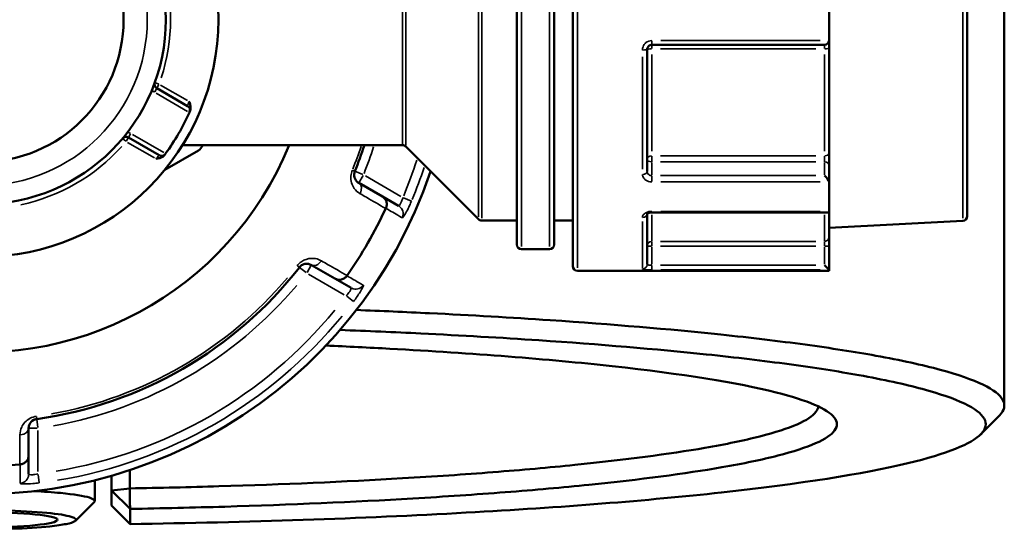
# Model space of a CAD drawing. Header units: millimetres. Extents: x 0 to 893, y 0 to 988.
# Tile 14 of 20: x 419 to 525, y 702 to 757. Entities that reach past the tile are written whole.
import ezdxf

# ---------------------------------------------------------------- set-up
doc = ezdxf.new("R2010")
doc.units = ezdxf.units.MM
doc.layers.add('Visible (ANSI)', color=7, linetype='Continuous', lineweight=50)
doc.layers.add('Visible Narrow (ANSI)', color=7, linetype='Continuous', lineweight=35)

msp = doc.modelspace()

# ---------------------------------------------------------------- linework, layer by layer
at = {"layer": 'Visible (ANSI)'}
for p, q in [((524.799, 798.429), (524.799, 715.444)), ((478.399, 730.436), (478.399, 783.436)), ((472.399, 732.747), (472.399, 781.125)), ((476.399, 781.125), (476.399, 732.747)), ((520.799, 778.062), (520.799, 735.811)), ((505.959, 759.136), (505.959, 754.736)), ((486.899, 754.236), (505.459, 754.236)), ((505.959, 753.867), (505.959, 754.736)), ((505.959, 753.867), (505.959, 742.599)), ((486.399, 753.736), (486.399, 740.598)), ((436.995, 747.655), (433.681, 749.568)), ((430.621, 744.268), (433.935, 742.355)), ((460.092, 743.436), (436.432, 743.436)), ((460.445, 743.29), (468.253, 735.483)), ((434.538, 740.793), (438.149, 742.878)), ((505.959, 741.283), (505.959, 742.599)), ((505.959, 739.464), (505.959, 741.283)), ((457.927, 737.925), (455.392, 739.389)), ((505.959, 739.464), (505.959, 736.352)), ((459.665, 736.922), (457.927, 737.925)), ((486.399, 736.045), (486.399, 730.63)), ((486.899, 736.207), (505.813, 736.207)), ((505.959, 736.352), (505.959, 733.591)), ((472.399, 735.336), (468.606, 735.336)), ((478.399, 735.336), (476.399, 735.336)), ((520.325, 735.312), (505.959, 734.559)), ((505.959, 732.599), (505.959, 733.591)), ((505.959, 730.026), (505.959, 732.599)), ((475.899, 732.247), (472.899, 732.247)), ((450.292, 730.555), (452.827, 729.092)), ((505.459, 730.528), (505.957, 730.03)), ((505.959, 729.936), (478.899, 729.936)), ((505.959, 730.026), (505.959, 729.936)), ((452.827, 729.092), (454.565, 728.089)), ((419.899, 710.081), (419.899, 713.008)), ((419.899, 708.074), (419.899, 710.081)), ((430.771, 706.533), (430.771, 708.502)), ((426.999, 707.417), (426.999, 705.173)), ((428.799, 707.896), (428.799, 706.308)), ((428.799, 706.308), (430.771, 706.533)), ((430.799, 704.33), (428.799, 706.308)), ((428.799, 706.308), (428.799, 704.68)), ((428.799, 704.68), (430.799, 702.698)), ((430.799, 702.698), (430.799, 704.33))]:
    msp.add_line(p, q, dxfattribs=at)
for radius in [25.5, 19.85, 15.3]:
    msp.add_circle((414.799, 756.936), radius, dxfattribs=at)
for centre, radius, start, end in [((414.799, 756.936), 51, 18.66141, 341.33859), ((414.799, 756.936), 35.749, 22.18705, 337.81295), ((505.459, 754.736), 0.5, 270, 355.23789), ((433.931, 750.001), 0.5, 160.07508, 240), ((436.745, 747.222), 0.5, 336.1232, 60), ((414.799, 756.936), 24.5, 324.00223, 335.99777), ((430.371, 743.835), 0.5, 60, 139.92492), ((437.649, 743.744), 1, 300, 342.10038), ((414.799, 756.936), 43.35, 337.90565, 341.85525), ((460.092, 742.936), 0.5, 45, 90), ((434.185, 742.788), 0.5, 240, 323.8768), ((414.799, 756.936), 47.999, 325.02648, 334.97352), ((520.299, 735.811), 0.5, 273, 0), ((468.606, 735.836), 0.5, 225, 270), ((472.899, 732.747), 0.5, 180, 270), ((475.899, 732.747), 0.5, 270, 0), ((414.799, 756.936), 43.35, 277.90565, 322.09435), ((478.899, 730.436), 0.5, 180, 270), ((414.799, 756.936), 47.999, 265.02648, 274.97352)]:
    msp.add_arc(centre, radius, start, end, dxfattribs=at)
for centre, major_axis, start_param, end_param in [((505.459, 739.818), (-0.462, 0.462), 3.6174063, 5.1050881), ((505.459, 736.707), (0.462, -0.462), 5.8904862, 6.5927699)]:
    msp.add_ellipse(centre, major_axis=major_axis, ratio=0.4142136, start_param=start_param, end_param=end_param, dxfattribs=at)
msp.add_ellipse((414.799, 703.162), major_axis=(8.2, 0), ratio=0.1005025, dxfattribs=at)
for points, knots in [([(486.399, 753.736), (486.399, 753.793), (486.409, 753.85), (486.458, 753.99), (486.513, 754.067), (486.672, 754.196), (486.785, 754.236), (486.899, 754.236)], [0, 0, 0, 0, 0.03435848, 0.03435848, 0.08933205, 0.08933205, 0.15751354, 0.15751354, 0.15751354, 0.15751354]), ([(437.134, 748.152), (437.134, 748.151), (437.135, 748.149), (437.189, 748.022), (437.241, 747.893), (437.304, 747.657), (437.324, 747.536), (437.312, 747.307), (437.29, 747.219), (437.258, 747.145)], [-0.000503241, -0.000503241, -0.000503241, -0.000503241, 0, 0, 0.04089853, 0.04089853, 0.072220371, 0.072220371, 0.097403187, 0.097403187, 0.097403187, 0.097403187]), ([(437.202, 747.019), (437.202, 747.019), (437.205, 747.025), (437.218, 747.056), (437.233, 747.089), (437.255, 747.139), (437.256, 747.142), (437.258, 747.145)], [1.2637721, 1.2637721, 1.2637721, 1.2637721, 1.283139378, 1.283139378, 1.314127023, 1.314127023, 1.316157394, 1.316157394, 1.316157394, 1.316157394]), ([(434.508, 742.382), (434.46, 742.317), (434.395, 742.254), (434.202, 742.129), (434.087, 742.087), (433.852, 742.022), (433.714, 742.004), (433.577, 741.986), (433.575, 741.986), (433.574, 741.986)], [0, 0, 0, 0, 0.02421576, 0.02421576, 0.054334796, 0.054334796, 0.093662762, 0.093662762, 0.094146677, 0.094146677, 0.094146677, 0.094146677]), ([(434.508, 742.382), (434.531, 742.414), (434.55, 742.439), (434.58, 742.481), (434.589, 742.493), (434.589, 742.493)], [0.261120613, 0.261120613, 0.261120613, 0.261120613, 0.28428582, 0.28428582, 0.313505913, 0.313505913, 0.313505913, 0.313505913]), ([(455.392, 739.389), (455.272, 739.458), (455.165, 739.553), (454.959, 739.841), (454.877, 740.065), (454.902, 740.426), (454.925, 740.532), (454.966, 740.631)], [0, 0, 0, 0, 0.11734182, 0.11734182, 0.28109054, 0.28109054, 0.34541684, 0.34541684, 0.34541684, 0.34541684]), ([(457.927, 737.925), (457.928, 737.925), (457.93, 737.924), (458.033, 737.863), (458.124, 737.784), (458.27, 737.596), (458.326, 737.489), (458.395, 737.255), (458.408, 737.13), (458.387, 736.885), (458.355, 736.766), (458.303, 736.654)], [-0.15371258, -0.15371258, -0.15371258, -0.15371258, -0.15323743, -0.15323743, -0.11409174, -0.11409174, -0.0754562, -0.0754562, -0.03695796, -0.03695796, 0, 0, 0, 0]), ([(486.392, 736.036), (486.392, 736.036), (486.398, 736.046), (486.426, 736.072), (486.445, 736.088), (486.497, 736.119), (486.53, 736.135), (486.607, 736.165), (486.651, 736.178), (486.749, 736.198), (486.803, 736.204), (486.871, 736.207), (486.885, 736.207), (486.899, 736.207)], [0.03293512, 0.03293512, 0.03293512, 0.03293512, 0.05971916, 0.05971916, 0.08175749, 0.08175749, 0.10395199, 0.10395199, 0.1271525, 0.1271525, 0.15122998, 0.15122998, 0.15751415, 0.15751415, 0.15751415, 0.15751415]), ([(449.003, 730.304), (449.03, 730.338), (449.058, 730.37), (449.137, 730.448), (449.19, 730.49), (449.318, 730.574), (449.395, 730.611), (449.542, 730.66), (449.612, 730.675), (449.784, 730.695), (449.882, 730.69), (450.09, 730.651), (450.196, 730.611), (450.292, 730.555)], [0, 0, 0, 0, 0.02585168, 0.02585168, 0.06721438, 0.06721438, 0.12288915, 0.12288915, 0.17445287, 0.17445287, 0.25141662, 0.25141662, 0.34541603, 0.34541603, 0.34541603, 0.34541603]), ([(454.116, 729.402), (454.045, 729.301), (453.958, 729.214), (453.756, 729.073), (453.642, 729.022), (453.405, 728.965), (453.284, 728.959), (453.047, 728.992), (452.934, 729.031), (452.83, 729.09), (452.828, 729.091), (452.827, 729.092)], [-0.15359504, -0.15359504, -0.15359504, -0.15359504, -0.11655084, -0.11655084, -0.07796278, -0.07796278, -0.03923704, -0.03923704, 0, 0, 0.00047627, 0.00047627, 0.00047627, 0.00047627]), ([(524.247, 714.338), (524.26, 714.351), (524.272, 714.363), (524.284, 714.376), (524.818, 714.928), (524.937, 715.485), (524.341, 716.595), (523.626, 717.147), (521.378, 718.235), (519.844, 718.77), (515.994, 719.812), (513.677, 720.318), (508.712, 721.217), (506.167, 721.615), (500.59, 722.375), (497.558, 722.738), (488.781, 723.659), (482.622, 724.179), (471.827, 724.903), (467.492, 725.153), (460.428, 725.499), (457.799, 725.615), (455.13, 725.721)], [1.4724131, 1.4724131, 1.4724131, 1.4724131, 1.4758255, 1.4758255, 1.4758255, 1.6265676, 1.6265676, 1.7773097, 1.7773097, 1.9280518, 1.9280518, 2.0787939, 2.0787939, 2.2069247, 2.2069247, 2.3350555, 2.3350555, 2.5528778, 2.5528778, 2.6887397, 2.6887397, 2.7668618, 2.7668618, 2.7668618, 2.7668618]), ([(453.372, 723.573), (456.318, 723.46), (459.213, 723.334), (466.447, 722.98), (470.699, 722.735), (481.288, 722.024), (487.334, 721.515), (495.952, 720.611), (498.931, 720.256), (504.412, 719.51), (506.915, 719.12), (511.799, 718.238), (514.081, 717.741), (517.877, 716.719), (519.391, 716.194), (521.617, 715.126), (522.329, 714.584), (522.934, 713.494), (522.827, 712.947), (522.312, 712.404), (521.283, 711.318), (518.612, 710.248), (509.608, 708.086), (502.786, 707.016), (486.467, 705.229), (477.173, 704.495), (455.755, 703.307), (443.448, 702.889), (430.799, 702.698)], [-2.7763362, -2.7763362, -2.7763362, -2.7763362, -2.6887397, -2.6887397, -2.5528778, -2.5528778, -2.3350555, -2.3350555, -2.2069247, -2.2069247, -2.0787939, -2.0787939, -1.9280518, -1.9280518, -1.7773097, -1.7773097, -1.6265676, -1.6265676, -1.4758255, -1.4758255, -1.4758255, -1.1743413, -1.1743413, -0.8281609, -0.8281609, -0.5040431, -0.5040431, -0.1487092, -0.1487092, -0.1487092, -0.1487092]), ([(430.799, 704.33), (434.235, 704.39), (437.637, 704.471), (448.039, 704.781), (454.842, 705.077), (464.657, 705.654), (467.983, 705.879), (474.316, 706.372), (477.321, 706.64), (485.672, 707.486), (490.484, 708.119), (496.736, 709.204), (498.75, 709.624), (502.127, 710.488), (503.491, 710.933), (505.538, 711.839), (506.221, 712.3), (506.892, 713.226), (506.879, 713.692), (506.519, 714.155), (505.798, 715.081), (503.678, 715.996), (496.142, 717.895), (490.148, 718.855), (475.788, 720.431), (467.669, 721.069), (456.49, 721.679), (454.194, 721.792), (451.855, 721.896)], [-2.9668095, -2.9668095, -2.9668095, -2.9668095, -2.8530315, -2.8530315, -2.6130273, -2.6130273, -2.4824181, -2.4824181, -2.3518089, -2.3518089, -2.0955838, -2.0955838, -1.9448632, -1.9448632, -1.7941426, -1.7941426, -1.643422, -1.643422, -1.4927014, -1.4927014, -1.4927014, -1.1912602, -1.1912602, -0.8293785, -0.8293785, -0.49784, -0.49784, -0.4145182, -0.4145182, -0.4145182, -0.4145182]), ([(504.794, 715.353), (504.775, 715.158), (504.692, 714.962), (504.209, 714.314), (503.531, 713.864), (501.51, 712.978), (500.167, 712.543), (496.848, 711.697), (494.871, 711.287), (488.741, 710.227), (484.028, 709.609), (475.858, 708.782), (472.919, 708.521), (466.728, 708.039), (463.477, 707.819), (453.888, 707.256), (447.245, 706.967), (437.206, 706.668), (434.004, 706.591), (430.771, 706.533)], [1.578599, 1.578599, 1.578599, 1.578599, 1.643422, 1.643422, 1.7941426, 1.7941426, 1.9448632, 1.9448632, 2.0955838, 2.0955838, 2.3518089, 2.3518089, 2.4824181, 2.4824181, 2.6130273, 2.6130273, 2.8530315, 2.8530315, 2.962783, 2.962783, 2.962783, 2.962783]), ([(419.899, 713.008), (419.899, 713.146), (419.927, 713.287), (420.071, 713.604), (420.218, 713.781), (420.537, 713.946), (420.647, 713.982), (420.761, 713.998)], [0, 0, 0, 0, 0.11734182, 0.11734182, 0.27620858, 0.27620858, 0.34541645, 0.34541645, 0.34541645, 0.34541645]), ([(419.899, 710.081), (419.899, 710.079), (419.899, 710.078), (419.898, 709.958), (419.875, 709.84), (419.786, 709.619), (419.72, 709.517), (419.552, 709.341), (419.451, 709.267), (419.227, 709.162), (419.109, 709.13), (418.986, 709.12)], [-0.15371258, -0.15371258, -0.15371258, -0.15371258, -0.15323729, -0.15323729, -0.11409168, -0.11409168, -0.07545593, -0.07545593, -0.03695789, -0.03695789, 0, 0, 0, 0]), ([(426.937, 705.05), (427.101, 705.214), (426.932, 705.383), (425.836, 705.73), (424.766, 705.904), (422.49, 706.126), (421.512, 706.196), (420.454, 706.251)], [-1.6548429, -1.6548429, -1.6548429, -1.6548429, -1.2495272, -1.2495272, -0.7641814, -0.7641814, -0.4745801, -0.4745801, -0.4745801, -0.4745801]), ([(430.799, 704.33), (430.794, 704.697), (430.79, 705.064), (430.78, 705.798), (430.776, 706.165), (430.771, 706.533)], [-0.29867334, -0.29867334, -0.29867334, -0.29867334, -0.14934969, -0.14934969, 0, 0, 0, 0]), ([(414.799, 704.189), (415.588, 704.189), (416.376, 704.179), (418.902, 704.119), (420.547, 704.029), (423.045, 703.789), (423.954, 703.644), (424.994, 703.33), (425.13, 703.161), (424.705, 702.897), (424.388, 702.798), (423.932, 702.706), (423.476, 702.613), (422.881, 702.528), (421.044, 702.335), (419.624, 702.244), (416.645, 702.142), (415.106, 702.126), (411.859, 702.164), (410.168, 702.231), (407.735, 702.411), (406.859, 702.506), (406.184, 702.613)], [0, 0, 0, 0, 0.2321496, 0.2321496, 0.7641814, 0.7641814, 1.2495272, 1.2495272, 1.7309903, 1.7309903, 2.0319047, 2.0319047, 2.0319047, 2.3328191, 2.3328191, 2.8142822, 2.8142822, 3.2589381, 3.2589381, 3.776865, 3.776865, 4.1479233, 4.1479233, 4.1479233, 4.1479233])]:
    msp.add_open_spline(points, degree=3, knots=knots, dxfattribs=at)
for points in [[(505.959, 754.736), (505.959, 754.723), (505.958, 754.709), (505.957, 754.695)], [(437.181, 746.97), (437.188, 746.987), (437.195, 747.003), (437.202, 747.019)], [(434.589, 742.493), (434.6, 742.508), (434.61, 742.522), (434.621, 742.536)], [(505.957, 739.495), (505.958, 739.485), (505.959, 739.474), (505.959, 739.464)], [(458.292, 736.631), (458.295, 736.639), (458.299, 736.646), (458.303, 736.654)], [(505.959, 736.352), (505.959, 736.343), (505.958, 736.334), (505.957, 736.325)], [(454.116, 729.402), (454.121, 729.409), (454.125, 729.416), (454.13, 729.423)], [(505.957, 730.03), (505.958, 730.028), (505.959, 730.027), (505.959, 730.026)], [(524.247, 714.338), (523.584, 713.675), (522.921, 713.012), (522.258, 712.348)], [(418.96, 709.118), (418.969, 709.119), (418.977, 709.119), (418.986, 709.12)], [(426.938, 705.05), (426.274, 704.387), (425.611, 703.723), (424.948, 703.06)]]:
    msp.add_open_spline(points, degree=3, dxfattribs=at)
at = {"layer": 'Visible Narrow (ANSI)'}
for p, q in [((478.899, 783.604), (478.899, 730.269)), ((472.899, 781.321), (472.899, 732.551)), ((475.899, 732.551), (475.899, 781.321)), ((468.253, 735.747), (468.253, 778.126)), ((468.606, 778.27), (468.606, 735.602)), ((520.325, 735.578), (520.325, 778.295)), ((460.092, 743.603), (460.092, 770.27)), ((460.445, 770.415), (460.445, 743.458)), ((486.899, 754.238), (486.899, 754.658)), ((486.899, 753.837), (486.899, 754.235)), ((487.827, 753.802), (504.531, 753.802)), ((505.004, 754.695), (487.852, 754.695)), ((505.459, 754.235), (505.459, 753.837)), ((485.899, 740.873), (485.899, 752.949)), ((486.899, 753.178), (486.899, 742.799)), ((505.459, 742.799), (505.459, 753.178)), ((433.45, 749.169), (433.68, 749.567)), ((433.894, 750.015), (433.462, 750.171)), ((433.682, 749.57), (433.911, 749.967)), ((436.974, 748.245), (434.091, 749.909)), ((433.618, 749.027), (436.993, 747.079)), ((430.39, 743.869), (430.62, 744.267)), ((430.622, 744.27), (430.851, 744.667)), ((434.433, 742.645), (431.058, 744.593)), ((429.989, 744.156), (430.341, 743.86)), ((430.531, 743.743), (433.414, 742.079)), ((486.899, 741.663), (486.899, 742.265)), ((504.531, 742.295), (487.827, 742.295)), ((505.459, 742.265), (505.459, 741.663)), ((486.899, 740.245), (486.899, 741.563)), ((487.827, 741.637), (504.531, 741.637)), ((505.459, 741.563), (505.459, 740.245)), ((454.965, 740.631), (454.719, 740.731)), ((455.82, 740.284), (454.969, 740.63)), ((455.394, 739.392), (455.853, 740.187)), ((459.924, 737.927), (456.104, 740.132)), ((486.899, 739.525), (486.899, 740.145)), ((504.531, 740.172), (487.827, 740.172)), ((487.852, 739.495), (505.004, 739.495)), ((461.046, 737.421), (460.205, 737.776)), ((486.899, 736.207), (486.899, 736.314)), ((486.899, 735.967), (486.899, 733.162)), ((505.004, 736.325), (487.852, 736.325)), ((505.459, 733.162), (505.459, 735.967)), ((485.899, 730.232), (485.899, 735.234)), ((486.401, 732.599), (486.86, 732.599)), ((486.899, 732.635), (486.899, 733.089)), ((504.531, 733.095), (487.827, 733.095)), ((487.827, 732.599), (504.531, 732.599)), ((505.459, 733.089), (505.459, 732.635)), ((505.498, 732.599), (505.957, 732.599)), ((486.899, 730.631), (486.899, 732.496)), ((505.459, 732.496), (505.459, 730.631)), ((448.794, 730.467), (449.003, 730.304)), ((449.831, 729.757), (450.291, 730.553)), ((486.899, 730.034), (486.899, 730.491)), ((504.531, 730.528), (487.827, 730.528)), ((449.006, 730.302), (449.73, 729.738)), ((450.004, 729.567), (453.824, 727.361)), ((487.852, 730.03), (505.004, 730.03)), ((454.095, 727.194), (454.823, 726.643)), ((420.761, 713.999), (420.725, 714.262)), ((420.888, 713.086), (420.762, 713.995)), ((419.902, 713.008), (420.821, 713.008)), ((420.899, 708.352), (420.899, 712.763)), ((421.021, 707.128), (420.908, 708.034))]:
    msp.add_line(p, q, dxfattribs=at)
msp.add_circle((414.799, 756.936), 17.85, dxfattribs=at)
for centre, radius, start, end in [((414.799, 756.936), 20.35, 342.06758, 17.93242), ((433.931, 750.001), 1, 219.90584, 238.94241), ((430.371, 743.835), 1, 61.05759, 80.09416), ((414.799, 756.936), 20.35, 282.06758, 317.93242), ((414.799, 756.936), 43.057, 338.09674, 341.53639), ((414.799, 756.936), 44.35, 338.12428, 342.0595), ((414.799, 756.936), 49.209, 337.38354, 342.11305), ((414.799, 756.936), 50.205, 337.35419, 341.55525), ((414.799, 756.936), 43.057, 280.11509, 319.88491), ((414.799, 756.936), 44.35, 280.11509, 319.88491), ((414.799, 756.936), 49.209, 279.40871, 320.59129), ((414.799, 756.936), 50.205, 279.40871, 320.59129)]:
    msp.add_arc(centre, radius, start, end, dxfattribs=at)
for centre, major_axis, ratio, start_param, end_param in [((486.899, 753.736), (-0.5, 0), 0.1303639, 4.7909288, 6.2046455), ((505.459, 753.867), (0.5, 0), 0.1303639, 4.7909288, 6.2046455), ((485.899, 753.736), (0.5, 0), 0.1207547, 4.7909288, 6.2046455), ((486.899, 741.99), (-0.5, 0), 0.6088913, 4.7909288, 6.2046455), ((505.459, 742.599), (0.5, 0), 0.6088913, 4.7909288, 6.2046455), ((486.899, 741.99), (-0.5, 0), 0.7071068, 0.0785398, 1.4922565), ((505.459, 741.283), (0.5, 0), 0.7071068, 0.0785398, 1.4922565), ((485.899, 740.598), (0.5, 0), 0.616546, 4.7909288, 6.2046455), ((454.892, 738.523), (0.5, 0.866), 0.7055719, 4.8533994, 6.2079334), ((459.165, 736.056), (0.5, 0.866), 0.9961681, 4.8701533, 6.2088152), ((485.899, 736.072), (0.5, 0), 0.7873189, 4.7872961, 6.1356235), ((486.899, 732.599), (-0.5, 0), 0.9914662, 4.7909288, 6.2046455), ((505.459, 733.591), (0.5, 0), 0.9914662, 4.7909288, 6.2046455), ((450.792, 731.421), (-0.5, -0.866), 0.7055719, 0.0752519, 1.4297859), ((485.899, 730.63), (0.5, 0), 0.9926824, 4.7909288, 6.2046455), ((455.065, 728.955), (-0.5, -0.866), 0.9961681, 0.0743701, 1.413032), ((418.899, 713.008), (1, 0), 0.7055719, 4.8533994, 6.2079334), ((418.899, 708.074), (1, 0), 0.9961681, 4.8701533, 6.2088152)]:
    msp.add_ellipse(centre, major_axis=major_axis, ratio=ratio, start_param=start_param, end_param=end_param, dxfattribs=at)
for points, knots in [([(486.899, 754.695), (486.672, 754.695), (486.445, 754.613), (486.127, 754.35), (486.018, 754.192), (485.919, 753.908), (485.899, 753.792), (485.899, 753.676)], [-0.15751354, -0.15751354, -0.15751354, -0.15751354, -0.08933205, -0.08933205, -0.03435848, -0.03435848, 0, 0, 0, 0]), ([(437.134, 748.152), (437.128, 748.127), (437.122, 748.103), (437.094, 747.992), (437.072, 747.91), (437.037, 747.79), (437.024, 747.747), (437.007, 747.691), (437.001, 747.674), (436.996, 747.658), (436.995, 747.655), (436.995, 747.655)], [-1.42152899, -1.42152899, -1.42152899, -1.42152899, -1.40678008, -1.40678008, -1.35441096, -1.35441096, -1.31412702, -1.31412702, -1.28313938, -1.28313938, -1.2637721, -1.2637721, -1.2637721, -1.2637721]), ([(433.935, 742.355), (433.935, 742.355), (433.93, 742.349), (433.905, 742.322), (433.877, 742.291), (433.791, 742.2), (433.724, 742.132), (433.626, 742.036), (433.6, 742.011), (433.574, 741.986)], [-0.31350591, -0.31350591, -0.31350591, -0.31350591, -0.28428582, -0.28428582, -0.23753367, -0.23753367, -0.17675588, -0.17675588, -0.15574903, -0.15574903, -0.15574903, -0.15574903]), ([(454.694, 740.741), (454.612, 740.539), (454.564, 740.325), (454.509, 739.593), (454.671, 739.139), (455.081, 738.557), (455.295, 738.367), (455.535, 738.228)], [-0.34541684, -0.34541684, -0.34541684, -0.34541684, -0.28109054, -0.28109054, -0.11734182, -0.11734182, 0, 0, 0, 0]), ([(485.899, 740.29), (485.899, 740.259), (485.901, 740.229), (485.925, 740.057), (485.993, 739.921), (486.182, 739.722), (486.288, 739.65), (486.499, 739.556), (486.599, 739.527), (486.767, 739.5), (486.833, 739.495), (486.899, 739.495)], [-0.15751275, -0.15751275, -0.15751275, -0.15751275, -0.14614787, -0.14614787, -0.09262893, -0.09262893, -0.05146052, -0.05146052, -0.01979251, -0.01979251, 0, 0, 0, 0]), ([(486.899, 740.172), (486.866, 740.172), (486.833, 740.175), (486.749, 740.189), (486.699, 740.204), (486.593, 740.254), (486.541, 740.292), (486.446, 740.399), (486.412, 740.472), (486.4, 740.565), (486.399, 740.581), (486.399, 740.598)], [0, 0, 0, 0, 0.01979251, 0.01979251, 0.05146052, 0.05146052, 0.09262893, 0.09262893, 0.14614787, 0.14614787, 0.15751275, 0.15751275, 0.15751275, 0.15751275]), ([(455.535, 738.228), (455.761, 738.097), (455.986, 737.966), (456.212, 737.835), (456.905, 737.434), (457.598, 737.032), (458.292, 736.631)], [-2.9717419, -2.9717419, -2.9717419, -2.9717419, -2.86130766, -2.86130766, -2.86130766, -2.52215552, -2.52215552, -2.52215552, -2.52215552]), ([(460.136, 737.804), (460.114, 737.725), (460.088, 737.646), (460.019, 737.45), (459.973, 737.339), (459.868, 737.121), (459.809, 737.028), (459.72, 736.927), (459.687, 736.909), (459.665, 736.922)], [0, 0, 0, 0, 0.04867645, 0.04867645, 0.12655878, 0.12655878, 0.2278058, 0.2278058, 0.31481397, 0.31481397, 0.31481397, 0.31481397]), ([(460.066, 735.632), (460.088, 735.619), (460.138, 735.665), (460.295, 735.885), (460.411, 736.078), (460.641, 736.514), (460.749, 736.733), (460.923, 737.113), (460.99, 737.265), (461.054, 737.417)], [-0.31481397, -0.31481397, -0.31481397, -0.31481397, -0.2278058, -0.2278058, -0.12655878, -0.12655878, -0.04867645, -0.04867645, 0, 0, 0, 0]), ([(458.303, 736.654), (458.383, 736.607), (458.464, 736.561), (458.768, 736.384), (458.992, 736.255), (459.216, 736.125), (459.475, 735.975), (459.734, 735.824), (460.018, 735.66), (460.042, 735.646), (460.066, 735.632)], [-3.5347812, -3.5347812, -3.5347812, -3.5347812, -3.2152251, -3.2152251, -2.32853, -2.32853, -2.32853, -1.300862, -1.300862, -1.2046153, -1.2046153, -1.2046153, -1.2046153]), ([(486.899, 736.325), (486.849, 736.325), (486.798, 736.323), (486.54, 736.297), (486.342, 736.231), (486.078, 736.059), (485.992, 735.967), (485.914, 735.807), (485.899, 735.742), (485.899, 735.679)], [-0.15751415, -0.15751415, -0.15751415, -0.15751415, -0.14237321, -0.14237321, -0.07909623, -0.07909623, -0.03042163, -0.03042163, 0, 0, 0, 0]), ([(451.369, 731.012), (451.177, 731.123), (450.964, 731.203), (450.547, 731.278), (450.348, 731.286), (450.004, 731.245), (449.862, 731.213), (449.565, 731.11), (449.41, 731.036), (449.151, 730.864), (449.044, 730.778), (448.884, 730.619), (448.826, 730.553), (448.772, 730.484)], [-0.34541603, -0.34541603, -0.34541603, -0.34541603, -0.25141662, -0.25141662, -0.17445287, -0.17445287, -0.12288915, -0.12288915, -0.06721438, -0.06721438, -0.02585168, -0.02585168, 0, 0, 0, 0]), ([(454.13, 729.423), (453.436, 729.823), (452.742, 730.222), (452.048, 730.622), (451.821, 730.752), (451.595, 730.882), (451.369, 731.012)], [-1.97914638, -1.97914638, -1.97914638, -1.97914638, -1.64002566, -1.64002566, -1.64002566, -1.52956, -1.52956, -1.52956, -1.52956]), ([(486.899, 730.528), (486.866, 730.528), (486.834, 730.528), (486.75, 730.531), (486.7, 730.534), (486.595, 730.545), (486.543, 730.553), (486.448, 730.577), (486.414, 730.595), (486.4, 730.62), (486.399, 730.625), (486.399, 730.63)], [0, 0, 0, 0, 0.01963427, 0.01963427, 0.05104911, 0.05104911, 0.0918884, 0.0918884, 0.14497947, 0.14497947, 0.15751281, 0.15751281, 0.15751281, 0.15751281]), ([(485.899, 730.134), (485.899, 730.129), (485.902, 730.124), (485.929, 730.098), (485.997, 730.08), (486.187, 730.055), (486.292, 730.047), (486.502, 730.036), (486.601, 730.033), (486.768, 730.03), (486.834, 730.03), (486.899, 730.03)], [-0.15751281, -0.15751281, -0.15751281, -0.15751281, -0.14497947, -0.14497947, -0.0918884, -0.0918884, -0.05104911, -0.05104911, -0.01963427, -0.01963427, 0, 0, 0, 0]), ([(455.883, 728.386), (455.859, 728.4), (455.834, 728.414), (455.55, 728.577), (455.29, 728.727), (455.031, 728.876), (454.806, 729.005), (454.582, 729.134), (454.277, 729.309), (454.196, 729.356), (454.116, 729.402)], [-2.8973048, -2.8973048, -2.8973048, -2.8973048, -2.8010582, -2.8010582, -1.7733902, -1.7733902, -1.7733902, -0.8866951, -0.8866951, -0.5671389, -0.5671389, -0.5671389, -0.5671389]), ([(454.831, 726.638), (455.094, 726.986), (455.342, 727.344), (455.648, 727.832), (455.743, 727.998), (455.853, 728.219), (455.881, 728.291), (455.895, 728.363), (455.893, 728.38), (455.883, 728.386)], [-0.31481094, -0.31481094, -0.31481094, -0.31481094, -0.18655676, -0.18655676, -0.10364264, -0.10364264, -0.03986256, -0.03986256, 0, 0, 0, 0]), ([(454.565, 728.089), (454.575, 728.083), (454.581, 728.072), (454.584, 728.03), (454.575, 727.992), (454.529, 727.88), (454.483, 727.798), (454.325, 727.563), (454.188, 727.396), (454.036, 727.239)], [0, 0, 0, 0, 0.03986256, 0.03986256, 0.10364264, 0.10364264, 0.18655676, 0.18655676, 0.31481094, 0.31481094, 0.31481094, 0.31481094]), ([(420.721, 714.288), (420.489, 714.256), (420.264, 714.183), (419.615, 713.852), (419.317, 713.496), (419.023, 712.862), (418.965, 712.581), (418.965, 712.304)], [-0.34541645, -0.34541645, -0.34541645, -0.34541645, -0.27620858, -0.27620858, -0.11734182, -0.11734182, 0, 0, 0, 0]), ([(418.965, 712.304), (418.964, 712.043), (418.964, 711.782), (418.964, 711.521), (418.962, 710.72), (418.961, 709.919), (418.96, 709.118)], [-0.97913562, -0.97913562, -0.97913562, -0.97913562, -0.86870447, -0.86870447, -0.86870447, -0.52954924, -0.52954924, -0.52954924, -0.52954924]), ([(418.986, 709.12), (418.986, 709.027), (418.986, 708.934), (418.985, 708.582), (418.984, 708.323), (418.984, 708.065), (418.983, 707.765), (418.983, 707.465), (418.982, 707.138), (418.982, 707.11), (418.982, 707.082)], [-3.5347812, -3.5347812, -3.5347812, -3.5347812, -3.215225, -3.215225, -2.3285299, -2.3285299, -2.3285299, -1.3008619, -1.3008619, -1.2046153, -1.2046153, -1.2046153, -1.2046153]), ([(420.899, 708.107), (420.789, 708.08), (420.679, 708.057), (420.407, 708.013), (420.255, 708.001), (419.986, 708.005), (419.899, 708.033), (419.899, 708.074)], [0, 0, 0, 0, 0.06653404, 0.06653404, 0.1729885, 0.1729885, 0.31481287, 0.31481287, 0.31481287, 0.31481287]), ([(418.982, 707.082), (418.982, 707.04), (419.159, 707.013), (419.708, 707.009), (420.018, 707.022), (420.573, 707.067), (420.798, 707.091), (421.023, 707.119)], [-0.31481287, -0.31481287, -0.31481287, -0.31481287, -0.1729885, -0.1729885, -0.06653404, -0.06653404, 0, 0, 0, 0])]:
    msp.add_open_spline(points, degree=3, knots=knots, dxfattribs=at)

doc.saveas('drawing.dxf')
